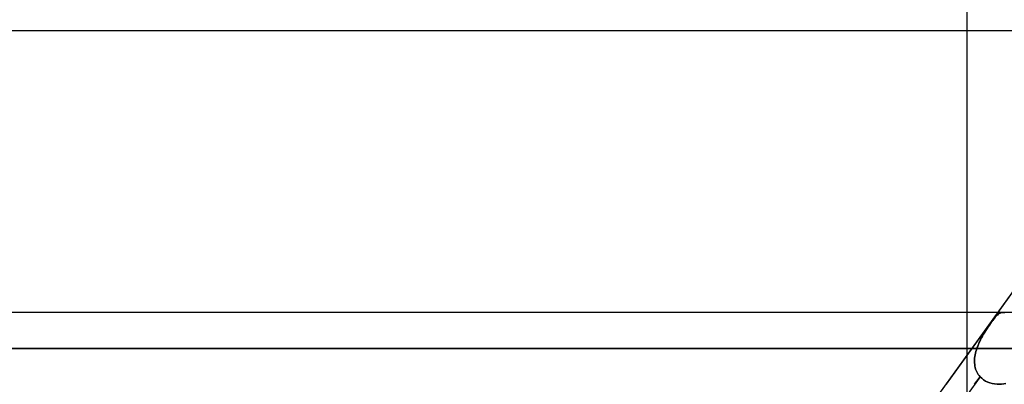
# Model space of a CAD drawing. Header units: millimetres. Extents: x -243 to 243, y -86 to 92.
# Tile 44 of 79: x 33 to 57, y 33 to 42. Entities that reach past the tile are written whole.
import ezdxf

# ---------------------------------------------------------------- set-up
doc = ezdxf.new("R2010")
doc.units = ezdxf.units.MM
doc.layers.add('MAIN-1', color=7, linetype='Continuous')

msp = doc.modelspace()

# ---------------------------------------------------------------- linework, layer by layer
at = {"layer": 'MAIN-1'}
for p, q in [((44.64, 17.357), (63.399, 43.441)), ((56.385, 41.762), (56.385, 43)), ((-122.857, 41.762), (122.857, 41.762)), ((-122.857, 41.762), (122.857, 41.762)), ((-113.09, 41.762), (113.09, 41.762)), ((-113.09, 41.762), (113.09, 41.762)), ((-103.212, 41.762), (103.212, 41.762)), ((-103.212, 41.762), (103.212, 41.762)), ((-93.334, 41.762), (93.334, 41.762)), ((-93.334, 41.762), (93.334, 41.762)), ((-83.454, 41.762), (83.454, 41.762)), ((-83.454, 41.762), (83.454, 41.762)), ((-73.572, 41.762), (73.572, 41.762)), ((-73.572, 41.762), (73.572, 41.762)), ((-63.516, 41.762), (63.516, 41.762)), ((-63.516, 41.762), (63.516, 41.762)), ((56.385, 34.752), (56.385, 41.762)), ((57.15, 34.752), (62.191, 41.762)), ((129.148, 34.752), (-129.148, 34.752)), ((129.148, 34.752), (-129.148, 34.752)), ((57.262, 34.752), (-57.262, 34.752)), ((57.262, 34.752), (-57.262, 34.752)), ((55.863, 32.963), (57.15, 34.752)), ((56.385, 29.09), (56.385, 34.752)), ((57.042, 34.582), (57.017, 34.549)), ((57.025, 34.559), (57.047, 34.588)), ((57.067, 34.612), (57.042, 34.582)), ((57.047, 34.588), (57.069, 34.615)), ((57.09, 34.64), (57.067, 34.612)), ((57.069, 34.615), (57.09, 34.64)), ((57.112, 34.664), (57.09, 34.64)), ((57.09, 34.64), (57.109, 34.662)), ((57.109, 34.662), (57.128, 34.681)), ((57.133, 34.686), (57.112, 34.664)), ((57.128, 34.681), (57.147, 34.699)), ((57.153, 34.704), (57.133, 34.686)), ((57.147, 34.699), (57.165, 34.714)), ((57.173, 34.719), (57.153, 34.704)), ((57.165, 34.714), (57.182, 34.726)), ((57.192, 34.732), (57.173, 34.719)), ((57.182, 34.726), (57.199, 34.736)), ((57.211, 34.741), (57.192, 34.732)), ((57.199, 34.736), (57.216, 34.744)), ((57.23, 34.748), (57.211, 34.741)), ((57.216, 34.744), (57.234, 34.749)), ((57.249, 34.752), (57.23, 34.748)), ((57.234, 34.749), (57.251, 34.752)), ((57.268, 34.752), (57.249, 34.752)), ((57.251, 34.752), (57.268, 34.752)), ((57.289, 34.75), (57.268, 34.752)), ((57.268, 34.752), (57.287, 34.75)), ((57.287, 34.75), (57.307, 34.744)), ((57.31, 34.743), (57.289, 34.75)), ((56.878, 34.35), (56.849, 34.305)), ((56.849, 34.305), (56.875, 34.345)), ((56.875, 34.345), (56.901, 34.384)), ((56.907, 34.393), (56.878, 34.35)), ((56.901, 34.384), (56.927, 34.422)), ((56.936, 34.435), (56.907, 34.393)), ((56.927, 34.422), (56.952, 34.459)), ((56.964, 34.476), (56.936, 34.435)), ((56.952, 34.459), (56.977, 34.495)), ((56.991, 34.514), (56.964, 34.476)), ((56.977, 34.495), (57.002, 34.528)), ((57.017, 34.549), (56.991, 34.514)), ((57.002, 34.528), (57.025, 34.559)), ((56.702, 34.045), (56.724, 34.091)), ((56.737, 34.115), (56.711, 34.065)), ((56.724, 34.091), (56.748, 34.135)), ((56.764, 34.164), (56.737, 34.115)), ((56.748, 34.135), (56.773, 34.179)), ((56.792, 34.212), (56.764, 34.164)), ((56.773, 34.179), (56.798, 34.222)), ((56.82, 34.259), (56.792, 34.212)), ((56.798, 34.222), (56.823, 34.264)), ((56.849, 34.305), (56.82, 34.259)), ((56.823, 34.264), (56.849, 34.305)), ((129.777, 33.857), (-129.777, 33.857)), ((-129.777, 33.857), (129.777, 33.857)), ((-128.55, 33.857), (128.55, 33.857)), ((128.55, 33.857), (-128.55, 33.857)), ((57.804, 33.857), (-57.804, 33.857)), ((-57.804, 33.857), (57.804, 33.857)), ((-56.623, 33.857), (56.623, 33.857)), ((56.623, 33.857), (-56.623, 33.857)), ((56.61, 33.817), (56.623, 33.857)), ((56.623, 33.857), (56.61, 33.817)), ((56.643, 33.91), (56.623, 33.857)), ((56.623, 33.857), (56.641, 33.905)), ((56.641, 33.905), (56.66, 33.952)), ((56.664, 33.963), (56.643, 33.91)), ((56.66, 33.952), (56.68, 33.999)), ((56.687, 34.014), (56.664, 33.963)), ((56.68, 33.999), (56.702, 34.045)), ((56.711, 34.065), (56.687, 34.014)), ((56.566, 33.573), (56.568, 33.613)), ((56.568, 33.613), (56.566, 33.573)), ((56.568, 33.613), (56.573, 33.653)), ((56.573, 33.653), (56.568, 33.613)), ((56.573, 33.653), (56.58, 33.694)), ((56.58, 33.694), (56.573, 33.653)), ((56.58, 33.694), (56.588, 33.735)), ((56.588, 33.735), (56.58, 33.694)), ((56.588, 33.735), (56.599, 33.776)), ((56.599, 33.776), (56.588, 33.735)), ((56.599, 33.776), (56.61, 33.817)), ((56.61, 33.817), (56.599, 33.776)), ((56.565, 33.533), (56.566, 33.573)), ((56.566, 33.573), (56.565, 33.533)), ((56.566, 33.493), (56.565, 33.533)), ((56.565, 33.533), (56.566, 33.493)), ((56.569, 33.455), (56.566, 33.493)), ((56.566, 33.493), (56.569, 33.455)), ((56.575, 33.416), (56.569, 33.455)), ((56.569, 33.455), (56.575, 33.417)), ((56.575, 33.417), (56.583, 33.379)), ((56.583, 33.379), (56.575, 33.416)), ((56.593, 33.343), (56.583, 33.379)), ((56.583, 33.379), (56.593, 33.343)), ((56.606, 33.307), (56.593, 33.343)), ((56.593, 33.343), (56.606, 33.308)), ((56.703, 33.151), (51.262, 25.586)), ((56.567, 32.963), (56.703, 33.151)), ((56.606, 33.308), (56.621, 33.273)), ((56.621, 33.273), (56.606, 33.307)), ((56.638, 33.24), (56.621, 33.273)), ((56.621, 33.273), (56.638, 33.24)), ((56.657, 33.209), (56.638, 33.24)), ((56.638, 33.24), (56.657, 33.209)), ((56.679, 33.179), (56.657, 33.209)), ((56.657, 33.209), (56.679, 33.179)), ((56.703, 33.151), (56.679, 33.179)), ((56.679, 33.179), (56.703, 33.151)), ((56.703, 33.151), (56.744, 33.111)), ((56.744, 33.111), (56.703, 33.151)), ((56.744, 33.111), (56.789, 33.075)), ((56.79, 33.075), (56.744, 33.111)), ((56.789, 33.075), (56.839, 33.044)), ((56.839, 33.044), (56.79, 33.075)), ((56.839, 33.044), (56.892, 33.018)), ((56.892, 33.018), (56.839, 33.044)), ((56.892, 33.018), (56.947, 32.997)), ((56.947, 32.997), (56.892, 33.018)), ((56.947, 32.997), (57.005, 32.981)), ((57.005, 32.981), (56.947, 32.997)), ((57.005, 32.981), (57.064, 32.97)), ((57.064, 32.97), (57.005, 32.981)), ((57.064, 32.97), (57.125, 32.964)), ((57.125, 32.964), (57.064, 32.97)), ((57.125, 32.964), (57.187, 32.963)), ((57.187, 32.963), (57.125, 32.964)), ((57.187, 32.963), (57.239, 32.965)), ((57.24, 32.965), (57.187, 32.963)), ((57.239, 32.965), (57.292, 32.972)), ((57.293, 32.972), (57.24, 32.965)), ((57.292, 32.972), (57.344, 32.981)), ((57.345, 32.981), (57.293, 32.972))]:
    msp.add_line(p, q, dxfattribs=at)

doc.saveas('drawing.dxf')
